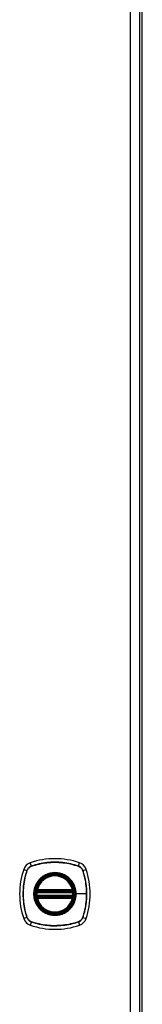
# Model space of a CAD drawing. Header units: inches. Extents: x 12 to 235, y 17 to 143.
# Tile 15 of 25: x 128.56 to 130.62, y 78.81 to 95.3. Entities that reach past the tile are written whole.
import ezdxf

# ---------------------------------------------------------------- set-up
doc = ezdxf.new("R2010")
doc.units = ezdxf.units.IN
doc.header["$MEASUREMENT"] = 0
doc.layers.add('Visible Edges(ANSI)', color=7, linetype='Continuous', lineweight=25)
doc.layers.add('Visible Tangent Edges(ANSI)', color=7, linetype='Continuous', lineweight=25)

msp = doc.modelspace()

# ---------------------------------------------------------------- linework, layer by layer
at = {"layer": 'Visible Edges(ANSI)'}
for p, q in [((130.617, 50.758), (130.617, 110.56)), ((130.576, 50.919), (130.576, 110.4)), ((128.855, 80.699), (129.449, 80.699)), ((129.449, 80.62), (128.855, 80.62)), ((128.859, 80.719), (129.445, 80.719)), ((129.445, 80.601), (128.859, 80.601))]:
    msp.add_line(p, q, dxfattribs=at)
at = {"layer": 'Visible Edges(ANSI)', "flags": 128}
for points in [[(128.844, 80.713), (128.844, 80.713), (128.844, 80.713), (128.844, 80.713), (128.843, 80.712), (128.843, 80.712), (128.843, 80.711), (128.843, 80.711), (128.843, 80.71), (128.843, 80.709), (128.843, 80.708), (128.843, 80.707), (128.842, 80.706), (128.842, 80.705), (128.842, 80.703), (128.842, 80.702), (128.842, 80.701), (128.842, 80.699), (128.841, 80.698), (128.841, 80.696), (128.841, 80.695), (128.841, 80.693), (128.841, 80.692), (128.841, 80.69), (128.84, 80.689)], [(128.84, 80.631), (128.841, 80.63), (128.841, 80.628), (128.841, 80.626), (128.841, 80.625), (128.841, 80.623), (128.841, 80.622), (128.842, 80.62), (128.842, 80.619), (128.842, 80.618), (128.842, 80.616), (128.842, 80.615), (128.842, 80.614), (128.843, 80.613), (128.843, 80.612), (128.843, 80.611), (128.843, 80.61), (128.843, 80.609), (128.843, 80.609), (128.843, 80.608), (128.843, 80.608), (128.844, 80.607), (128.844, 80.607), (128.844, 80.607), (128.844, 80.607)], [(129.464, 80.689), (129.464, 80.69), (129.463, 80.692), (129.463, 80.693), (129.463, 80.695), (129.463, 80.696), (129.463, 80.698), (129.463, 80.699), (129.462, 80.701), (129.462, 80.702), (129.462, 80.703), (129.462, 80.705), (129.462, 80.706), (129.462, 80.707), (129.461, 80.708), (129.461, 80.709), (129.461, 80.71), (129.461, 80.711), (129.461, 80.711), (129.461, 80.712), (129.461, 80.712), (129.461, 80.713), (129.461, 80.713), (129.461, 80.713), (129.461, 80.713)], [(129.461, 80.607), (129.461, 80.607), (129.461, 80.607), (129.461, 80.607), (129.461, 80.608), (129.461, 80.608), (129.461, 80.609), (129.461, 80.609), (129.461, 80.61), (129.461, 80.611), (129.461, 80.612), (129.462, 80.613), (129.462, 80.614), (129.462, 80.615), (129.462, 80.616), (129.462, 80.618), (129.462, 80.619), (129.463, 80.62), (129.463, 80.622), (129.463, 80.623), (129.463, 80.625), (129.463, 80.626), (129.463, 80.628), (129.464, 80.63), (129.464, 80.631)]]:
    msp.add_lwpolyline(points, dxfattribs=at)
at = {"layer": 'Visible Edges(ANSI)'}
for radius in [0.32, 0.315]:
    msp.add_circle((129.152, 80.66), radius, dxfattribs=at)
for centre, radius, start, end in [((128.797, 81.015), 0.177, 108.7722, 161.2278), ((129.152, 79.971), 1.28, 71.2278, 108.7722), ((129.507, 81.015), 0.177, 18.7722, 71.2278), ((129.841, 80.66), 1.28, 161.2278, 198.7722), ((129.152, 80.66), 0.313, 13.6344, 166.3656), ((128.463, 80.66), 1.28, 341.2278, 18.7722), ((129.152, 80.66), 0.313, 174.7499, 185.2501), ((128.855, 80.711), 0.0118, 170.216, 270), ((128.855, 80.609), 0.0118, 90, 189.784), ((129.152, 80.66), 0.313, 166.3656, 170.216), ((128.859, 80.731), 0.0118, 166.3656, 270), ((129.445, 80.731), 0.0118, 270, 13.6344), ((129.449, 80.711), 0.0118, 270, 9.784), ((129.449, 80.609), 0.0118, 350.216, 90), ((129.152, 80.66), 0.313, 9.784, 13.6344), ((129.152, 80.66), 0.313, 354.7499, 5.2501), ((129.152, 80.66), 0.313, 189.784, 193.6344), ((128.859, 80.589), 0.0118, 90, 193.6344), ((129.152, 80.66), 0.313, 193.6344, 346.3656), ((129.445, 80.589), 0.0118, 346.3656, 90), ((129.152, 80.66), 0.313, 346.3656, 350.216), ((128.797, 80.305), 0.177, 198.7722, 251.2278), ((129.152, 81.349), 1.28, 251.2278, 288.7722), ((129.507, 80.305), 0.177, 288.7722, 341.2278)]:
    msp.add_arc(centre, radius, start, end, dxfattribs=at)
at = {"layer": 'Visible Tangent Edges(ANSI)'}
for p, q in [((130.415, 110.4), (130.415, 50.919)), ((128.759, 81.127), (128.74, 81.182)), ((128.76, 81.125), (128.76, 81.126)), ((129.544, 81.126), (129.544, 81.125)), ((129.545, 81.127), (129.564, 81.182)), ((128.63, 81.072), (128.684, 81.053)), ((128.686, 81.052), (128.687, 81.052)), ((129.618, 81.052), (129.618, 81.052)), ((129.62, 81.053), (129.675, 81.072)), ((128.84, 80.689), (128.852, 80.687)), ((128.84, 80.631), (128.852, 80.632)), ((128.85, 80.712), (128.844, 80.713)), ((128.848, 80.734), (128.859, 80.731)), ((128.852, 80.687), (129.452, 80.687)), ((129.452, 80.632), (128.852, 80.632)), ((128.855, 80.699), (128.855, 80.709)), ((128.855, 80.61), (128.855, 80.62)), ((128.859, 80.719), (128.859, 80.731)), ((129.445, 80.731), (128.859, 80.731)), ((128.859, 80.709), (128.859, 80.719)), ((128.859, 80.709), (129.445, 80.709)), ((129.445, 80.731), (129.456, 80.734)), ((129.445, 80.731), (129.445, 80.719)), ((129.445, 80.719), (129.445, 80.709)), ((129.449, 80.709), (129.449, 80.699)), ((129.449, 80.62), (129.449, 80.61)), ((129.452, 80.687), (129.464, 80.689)), ((129.452, 80.632), (129.464, 80.631)), ((129.461, 80.713), (129.455, 80.712)), ((129.504, 80.66), (129.509, 80.66)), ((129.683, 80.66), (129.509, 80.66)), ((128.844, 80.607), (128.85, 80.608)), ((128.859, 80.589), (128.848, 80.586)), ((128.859, 80.601), (128.859, 80.611)), ((129.445, 80.611), (128.859, 80.611)), ((128.859, 80.589), (128.859, 80.601)), ((128.859, 80.589), (129.445, 80.589)), ((129.445, 80.611), (129.445, 80.601)), ((129.445, 80.601), (129.445, 80.589)), ((129.456, 80.586), (129.445, 80.589)), ((129.455, 80.608), (129.461, 80.607)), ((128.684, 80.267), (128.63, 80.248)), ((128.687, 80.267), (128.686, 80.268)), ((128.759, 80.192), (128.74, 80.137)), ((128.76, 80.194), (128.76, 80.194)), ((129.544, 80.194), (129.544, 80.194)), ((129.545, 80.192), (129.564, 80.137)), ((129.618, 80.268), (129.618, 80.267)), ((129.62, 80.267), (129.675, 80.248))]:
    msp.add_line(p, q, dxfattribs=at)
at = {"layer": 'Visible Tangent Edges(ANSI)', "flags": 128}
for points in [[(128.759, 81.127), (128.755, 81.126), (128.75, 81.124), (128.746, 81.122), (128.742, 81.12), (128.738, 81.118), (128.734, 81.116), (128.73, 81.113), (128.727, 81.111), (128.723, 81.108), (128.72, 81.105), (128.716, 81.102), (128.713, 81.099), (128.71, 81.096), (128.707, 81.092), (128.704, 81.089), (128.701, 81.085), (128.699, 81.081), (128.696, 81.078), (128.694, 81.074), (128.692, 81.07), (128.69, 81.066), (128.688, 81.061), (128.686, 81.057), (128.684, 81.053)], [(128.687, 81.052), (128.688, 81.056), (128.69, 81.061), (128.692, 81.065), (128.694, 81.069), (128.696, 81.073), (128.698, 81.076), (128.701, 81.08), (128.703, 81.084), (128.706, 81.087), (128.709, 81.091), (128.712, 81.094), (128.715, 81.097), (128.718, 81.1), (128.721, 81.103), (128.725, 81.106), (128.728, 81.109), (128.732, 81.111), (128.736, 81.114), (128.739, 81.116), (128.743, 81.118), (128.747, 81.12), (128.751, 81.122), (128.755, 81.124), (128.76, 81.125)], [(129.545, 81.127), (129.513, 81.138), (129.481, 81.147), (129.449, 81.156), (129.417, 81.163), (129.384, 81.17), (129.351, 81.176), (129.318, 81.181), (129.285, 81.185), (129.251, 81.188), (129.218, 81.19), (129.185, 81.192), (129.151, 81.192), (129.118, 81.192), (129.085, 81.19), (129.052, 81.188), (129.018, 81.185), (128.985, 81.181), (128.952, 81.176), (128.92, 81.17), (128.887, 81.163), (128.855, 81.156), (128.823, 81.147), (128.791, 81.138), (128.759, 81.127)], [(128.76, 81.126), (128.792, 81.136), (128.823, 81.145), (128.855, 81.154), (128.888, 81.161), (128.92, 81.168), (128.953, 81.174), (128.986, 81.179), (129.019, 81.183), (129.052, 81.187), (129.085, 81.189), (129.118, 81.19), (129.151, 81.191), (129.185, 81.19), (129.218, 81.189), (129.251, 81.187), (129.284, 81.183), (129.317, 81.179), (129.35, 81.174), (129.383, 81.168), (129.416, 81.162), (129.448, 81.154), (129.481, 81.145), (129.512, 81.136), (129.544, 81.126)], [(129.544, 81.125), (129.549, 81.124), (129.553, 81.122), (129.557, 81.12), (129.561, 81.118), (129.565, 81.116), (129.569, 81.114), (129.572, 81.111), (129.576, 81.109), (129.579, 81.106), (129.583, 81.103), (129.586, 81.1), (129.589, 81.097), (129.593, 81.094), (129.595, 81.091), (129.598, 81.087), (129.601, 81.084), (129.604, 81.08), (129.606, 81.076), (129.608, 81.073), (129.61, 81.069), (129.612, 81.065), (129.614, 81.061), (129.616, 81.056), (129.618, 81.052)], [(129.62, 81.053), (129.618, 81.057), (129.616, 81.061), (129.615, 81.066), (129.613, 81.07), (129.61, 81.074), (129.608, 81.078), (129.606, 81.081), (129.603, 81.085), (129.6, 81.089), (129.597, 81.092), (129.594, 81.096), (129.591, 81.099), (129.588, 81.102), (129.584, 81.105), (129.581, 81.108), (129.577, 81.111), (129.574, 81.113), (129.57, 81.116), (129.566, 81.118), (129.562, 81.12), (129.558, 81.122), (129.554, 81.124), (129.549, 81.126), (129.545, 81.127)], [(128.684, 81.053), (128.674, 81.021), (128.665, 80.989), (128.656, 80.957), (128.649, 80.924), (128.642, 80.892), (128.636, 80.859), (128.631, 80.826), (128.627, 80.792), (128.624, 80.759), (128.622, 80.726), (128.62, 80.692), (128.62, 80.659), (128.62, 80.626), (128.622, 80.593), (128.624, 80.559), (128.627, 80.526), (128.631, 80.493), (128.636, 80.46), (128.642, 80.427), (128.649, 80.395), (128.656, 80.363), (128.665, 80.33), (128.674, 80.298), (128.684, 80.267)], [(128.686, 80.268), (128.676, 80.299), (128.667, 80.331), (128.658, 80.363), (128.65, 80.396), (128.644, 80.428), (128.638, 80.461), (128.633, 80.494), (128.629, 80.526), (128.625, 80.56), (128.623, 80.593), (128.622, 80.626), (128.621, 80.659), (128.622, 80.692), (128.623, 80.726), (128.625, 80.759), (128.628, 80.792), (128.633, 80.825), (128.638, 80.858), (128.644, 80.891), (128.65, 80.924), (128.658, 80.956), (128.667, 80.988), (128.676, 81.02), (128.686, 81.052)], [(129.504, 80.66), (129.492, 80.569), (129.457, 80.484), (129.401, 80.41), (129.328, 80.355), (129.243, 80.32), (129.152, 80.308), (129.061, 80.32), (128.975, 80.355), (128.903, 80.411), (128.847, 80.484), (128.812, 80.569), (128.8, 80.66), (128.812, 80.751), (128.847, 80.836), (128.903, 80.909), (128.976, 80.965), (129.061, 81), (129.152, 81.012), (129.244, 81), (129.329, 80.965), (129.401, 80.909), (129.457, 80.836), (129.492, 80.751), (129.504, 80.66)], [(129.38, 80.934), (129.363, 80.947), (129.347, 80.959), (129.329, 80.97), (129.311, 80.979), (129.292, 80.988), (129.273, 80.995), (129.253, 81.002), (129.234, 81.007), (129.214, 81.011), (129.193, 81.014), (129.173, 81.016), (129.152, 81.017), (129.131, 81.016), (129.111, 81.014), (129.09, 81.011), (129.07, 81.007), (129.05, 81.002), (129.031, 80.995), (129.012, 80.988), (128.993, 80.979), (128.975, 80.969), (128.957, 80.959), (128.941, 80.947), (128.925, 80.934)], [(129.618, 81.052), (129.623, 81.036), (129.628, 81.02), (129.633, 81.004), (129.637, 80.988), (129.642, 80.972), (129.646, 80.956), (129.65, 80.94), (129.654, 80.924), (129.657, 80.908), (129.661, 80.891), (129.664, 80.875), (129.666, 80.859), (129.669, 80.842), (129.671, 80.826), (129.674, 80.809), (129.676, 80.793), (129.677, 80.776), (129.679, 80.76), (129.68, 80.743), (129.681, 80.726), (129.682, 80.71), (129.682, 80.693), (129.683, 80.676), (129.683, 80.66)], [(129.62, 80.267), (129.63, 80.298), (129.639, 80.33), (129.648, 80.363), (129.655, 80.395), (129.662, 80.428), (129.668, 80.461), (129.673, 80.494), (129.677, 80.527), (129.68, 80.56), (129.682, 80.594), (129.684, 80.627), (129.684, 80.66), (129.684, 80.694), (129.682, 80.727), (129.68, 80.76), (129.677, 80.793), (129.673, 80.826), (129.668, 80.859), (129.662, 80.892), (129.655, 80.925), (129.648, 80.957), (129.639, 80.989), (129.63, 81.021), (129.62, 81.053)], [(128.877, 80.887), (128.865, 80.871), (128.853, 80.854), (128.842, 80.837), (128.833, 80.819), (128.824, 80.8), (128.816, 80.781), (128.81, 80.761), (128.805, 80.741), (128.801, 80.721), (128.798, 80.701), (128.796, 80.68), (128.795, 80.66), (128.796, 80.639), (128.798, 80.619), (128.801, 80.598), (128.805, 80.578), (128.81, 80.558), (128.817, 80.539), (128.824, 80.519), (128.833, 80.501), (128.842, 80.483), (128.853, 80.465), (128.865, 80.448), (128.877, 80.432)], [(128.925, 80.934), (128.922, 80.933), (128.92, 80.931), (128.918, 80.929), (128.916, 80.927), (128.914, 80.925), (128.912, 80.924), (128.91, 80.922), (128.908, 80.92), (128.906, 80.918), (128.904, 80.916), (128.902, 80.914), (128.9, 80.912), (128.898, 80.91), (128.896, 80.908), (128.894, 80.906), (128.892, 80.904), (128.89, 80.902), (128.888, 80.9), (128.887, 80.898), (128.885, 80.896), (128.883, 80.894), (128.881, 80.892), (128.879, 80.89), (128.877, 80.887)], [(129.427, 80.887), (129.425, 80.89), (129.423, 80.892), (129.421, 80.894), (129.419, 80.896), (129.418, 80.898), (129.416, 80.9), (129.414, 80.902), (129.412, 80.904), (129.41, 80.906), (129.408, 80.908), (129.406, 80.91), (129.404, 80.912), (129.402, 80.914), (129.4, 80.916), (129.398, 80.918), (129.396, 80.92), (129.394, 80.922), (129.392, 80.924), (129.39, 80.925), (129.388, 80.927), (129.386, 80.929), (129.384, 80.931), (129.382, 80.933), (129.38, 80.934)], [(129.509, 80.66), (129.509, 80.67), (129.508, 80.68), (129.508, 80.691), (129.507, 80.701), (129.505, 80.711), (129.504, 80.721), (129.502, 80.731), (129.499, 80.742), (129.497, 80.752), (129.494, 80.761), (129.491, 80.771), (129.488, 80.781), (129.484, 80.79), (129.48, 80.8), (129.476, 80.809), (129.472, 80.819), (129.467, 80.828), (129.462, 80.837), (129.457, 80.846), (129.451, 80.854), (129.445, 80.863), (129.439, 80.871), (129.433, 80.879), (129.427, 80.887)], [(128.848, 80.734), (128.848, 80.733), (128.847, 80.732), (128.847, 80.731), (128.847, 80.73), (128.847, 80.729), (128.847, 80.728), (128.847, 80.727), (128.847, 80.726), (128.847, 80.725), (128.847, 80.724), (128.847, 80.723), (128.847, 80.722), (128.847, 80.721), (128.847, 80.72), (128.847, 80.72), (128.847, 80.719), (128.847, 80.718), (128.848, 80.717), (128.848, 80.716), (128.848, 80.715), (128.848, 80.714), (128.849, 80.714), (128.849, 80.713), (128.85, 80.712)], [(128.85, 80.712), (128.85, 80.712), (128.85, 80.712), (128.85, 80.712), (128.85, 80.711), (128.851, 80.711), (128.851, 80.711), (128.851, 80.711), (128.851, 80.711), (128.851, 80.711), (128.852, 80.711), (128.852, 80.71), (128.852, 80.71), (128.852, 80.71), (128.853, 80.71), (128.853, 80.71), (128.853, 80.71), (128.853, 80.71), (128.854, 80.71), (128.854, 80.71), (128.854, 80.71), (128.854, 80.709), (128.855, 80.709), (128.855, 80.709), (128.855, 80.709)], [(128.852, 80.687), (128.852, 80.688), (128.852, 80.689), (128.853, 80.69), (128.853, 80.69), (128.853, 80.691), (128.853, 80.692), (128.853, 80.693), (128.853, 80.693), (128.854, 80.694), (128.854, 80.695), (128.854, 80.695), (128.854, 80.696), (128.854, 80.696), (128.854, 80.697), (128.855, 80.697), (128.855, 80.698), (128.855, 80.698), (128.855, 80.698), (128.855, 80.699), (128.855, 80.699), (128.855, 80.699), (128.855, 80.699), (128.855, 80.699), (128.855, 80.699)], [(128.855, 80.62), (128.855, 80.621), (128.855, 80.621), (128.855, 80.621), (128.855, 80.621), (128.855, 80.621), (128.855, 80.621), (128.855, 80.622), (128.855, 80.622), (128.855, 80.622), (128.854, 80.623), (128.854, 80.623), (128.854, 80.624), (128.854, 80.625), (128.854, 80.625), (128.854, 80.626), (128.853, 80.626), (128.853, 80.627), (128.853, 80.628), (128.853, 80.629), (128.853, 80.629), (128.853, 80.63), (128.852, 80.631), (128.852, 80.632), (128.852, 80.632)], [(128.855, 80.709), (128.855, 80.709), (128.856, 80.709), (128.856, 80.709), (128.856, 80.709), (128.856, 80.709), (128.856, 80.709), (128.856, 80.709), (128.857, 80.709), (128.857, 80.709), (128.857, 80.709), (128.857, 80.709), (128.857, 80.709), (128.857, 80.709), (128.858, 80.709), (128.858, 80.709), (128.858, 80.709), (128.858, 80.709), (128.858, 80.709), (128.859, 80.709), (128.859, 80.709), (128.859, 80.709), (128.859, 80.709), (128.859, 80.709), (128.859, 80.709)], [(129.427, 80.432), (129.433, 80.44), (129.439, 80.449), (129.445, 80.457), (129.451, 80.465), (129.457, 80.474), (129.462, 80.483), (129.467, 80.492), (129.472, 80.501), (129.476, 80.51), (129.48, 80.52), (129.484, 80.529), (129.488, 80.539), (129.491, 80.549), (129.494, 80.558), (129.497, 80.568), (129.499, 80.578), (129.502, 80.588), (129.504, 80.598), (129.505, 80.609), (129.507, 80.619), (129.508, 80.629), (129.508, 80.639), (129.509, 80.65), (129.509, 80.66)], [(129.445, 80.709), (129.445, 80.709), (129.445, 80.709), (129.445, 80.709), (129.445, 80.709), (129.446, 80.709), (129.446, 80.709), (129.446, 80.709), (129.446, 80.709), (129.446, 80.709), (129.446, 80.709), (129.447, 80.709), (129.447, 80.709), (129.447, 80.709), (129.447, 80.709), (129.447, 80.709), (129.448, 80.709), (129.448, 80.709), (129.448, 80.709), (129.448, 80.709), (129.448, 80.709), (129.448, 80.709), (129.449, 80.709), (129.449, 80.709), (129.449, 80.709)], [(129.449, 80.709), (129.449, 80.709), (129.449, 80.709), (129.45, 80.709), (129.45, 80.71), (129.45, 80.71), (129.45, 80.71), (129.451, 80.71), (129.451, 80.71), (129.451, 80.71), (129.451, 80.71), (129.452, 80.71), (129.452, 80.71), (129.452, 80.71), (129.452, 80.711), (129.453, 80.711), (129.453, 80.711), (129.453, 80.711), (129.453, 80.711), (129.454, 80.711), (129.454, 80.711), (129.454, 80.712), (129.454, 80.712), (129.454, 80.712), (129.455, 80.712)], [(129.449, 80.699), (129.449, 80.699), (129.449, 80.699), (129.449, 80.699), (129.449, 80.699), (129.449, 80.699), (129.449, 80.698), (129.449, 80.698), (129.449, 80.698), (129.45, 80.697), (129.45, 80.697), (129.45, 80.696), (129.45, 80.696), (129.45, 80.695), (129.45, 80.695), (129.45, 80.694), (129.451, 80.693), (129.451, 80.693), (129.451, 80.692), (129.451, 80.691), (129.451, 80.69), (129.452, 80.69), (129.452, 80.689), (129.452, 80.688), (129.452, 80.687)], [(129.452, 80.632), (129.452, 80.632), (129.452, 80.631), (129.452, 80.63), (129.451, 80.629), (129.451, 80.629), (129.451, 80.628), (129.451, 80.627), (129.451, 80.626), (129.45, 80.626), (129.45, 80.625), (129.45, 80.625), (129.45, 80.624), (129.45, 80.623), (129.45, 80.623), (129.45, 80.622), (129.449, 80.622), (129.449, 80.622), (129.449, 80.621), (129.449, 80.621), (129.449, 80.621), (129.449, 80.621), (129.449, 80.621), (129.449, 80.621), (129.449, 80.62)], [(129.455, 80.712), (129.455, 80.713), (129.455, 80.714), (129.456, 80.714), (129.456, 80.715), (129.456, 80.716), (129.456, 80.717), (129.457, 80.718), (129.457, 80.719), (129.457, 80.72), (129.457, 80.72), (129.457, 80.721), (129.457, 80.722), (129.457, 80.723), (129.457, 80.724), (129.457, 80.725), (129.457, 80.726), (129.457, 80.727), (129.457, 80.728), (129.457, 80.729), (129.457, 80.73), (129.457, 80.731), (129.457, 80.732), (129.456, 80.733), (129.456, 80.734)], [(129.683, 80.66), (129.683, 80.643), (129.682, 80.627), (129.682, 80.61), (129.681, 80.594), (129.68, 80.577), (129.679, 80.56), (129.677, 80.544), (129.676, 80.527), (129.674, 80.511), (129.671, 80.494), (129.669, 80.478), (129.666, 80.461), (129.664, 80.445), (129.661, 80.428), (129.657, 80.412), (129.654, 80.396), (129.65, 80.38), (129.646, 80.363), (129.642, 80.347), (129.637, 80.331), (129.633, 80.315), (129.628, 80.299), (129.623, 80.284), (129.618, 80.268)], [(128.85, 80.608), (128.849, 80.607), (128.849, 80.606), (128.848, 80.605), (128.848, 80.605), (128.848, 80.604), (128.848, 80.603), (128.847, 80.602), (128.847, 80.601), (128.847, 80.6), (128.847, 80.599), (128.847, 80.598), (128.847, 80.597), (128.847, 80.596), (128.847, 80.596), (128.847, 80.595), (128.847, 80.594), (128.847, 80.593), (128.847, 80.592), (128.847, 80.591), (128.847, 80.59), (128.847, 80.589), (128.847, 80.588), (128.848, 80.587), (128.848, 80.586)], [(128.855, 80.61), (128.855, 80.61), (128.855, 80.61), (128.854, 80.61), (128.854, 80.61), (128.854, 80.61), (128.854, 80.61), (128.853, 80.61), (128.853, 80.61), (128.853, 80.61), (128.853, 80.61), (128.852, 80.61), (128.852, 80.609), (128.852, 80.609), (128.852, 80.609), (128.851, 80.609), (128.851, 80.609), (128.851, 80.609), (128.851, 80.609), (128.851, 80.608), (128.85, 80.608), (128.85, 80.608), (128.85, 80.608), (128.85, 80.608), (128.85, 80.608)], [(128.859, 80.611), (128.859, 80.611), (128.859, 80.611), (128.859, 80.611), (128.859, 80.611), (128.859, 80.611), (128.858, 80.611), (128.858, 80.611), (128.858, 80.611), (128.858, 80.611), (128.858, 80.611), (128.857, 80.611), (128.857, 80.611), (128.857, 80.611), (128.857, 80.611), (128.857, 80.611), (128.857, 80.611), (128.856, 80.61), (128.856, 80.61), (128.856, 80.61), (128.856, 80.61), (128.856, 80.61), (128.856, 80.61), (128.855, 80.61), (128.855, 80.61)], [(129.449, 80.61), (129.449, 80.61), (129.449, 80.61), (129.448, 80.61), (129.448, 80.61), (129.448, 80.61), (129.448, 80.61), (129.448, 80.61), (129.448, 80.611), (129.447, 80.611), (129.447, 80.611), (129.447, 80.611), (129.447, 80.611), (129.447, 80.611), (129.446, 80.611), (129.446, 80.611), (129.446, 80.611), (129.446, 80.611), (129.446, 80.611), (129.446, 80.611), (129.445, 80.611), (129.445, 80.611), (129.445, 80.611), (129.445, 80.611), (129.445, 80.611)], [(129.455, 80.608), (129.454, 80.608), (129.454, 80.608), (129.454, 80.608), (129.454, 80.608), (129.454, 80.608), (129.453, 80.609), (129.453, 80.609), (129.453, 80.609), (129.453, 80.609), (129.452, 80.609), (129.452, 80.609), (129.452, 80.609), (129.452, 80.61), (129.451, 80.61), (129.451, 80.61), (129.451, 80.61), (129.451, 80.61), (129.45, 80.61), (129.45, 80.61), (129.45, 80.61), (129.45, 80.61), (129.449, 80.61), (129.449, 80.61), (129.449, 80.61)], [(129.456, 80.586), (129.456, 80.587), (129.457, 80.588), (129.457, 80.589), (129.457, 80.59), (129.457, 80.591), (129.457, 80.592), (129.457, 80.593), (129.457, 80.594), (129.457, 80.595), (129.457, 80.596), (129.457, 80.596), (129.457, 80.597), (129.457, 80.598), (129.457, 80.599), (129.457, 80.6), (129.457, 80.601), (129.457, 80.602), (129.456, 80.603), (129.456, 80.604), (129.456, 80.605), (129.456, 80.605), (129.455, 80.606), (129.455, 80.607), (129.455, 80.608)], [(128.877, 80.432), (128.879, 80.43), (128.881, 80.428), (128.883, 80.426), (128.885, 80.424), (128.887, 80.422), (128.888, 80.42), (128.89, 80.418), (128.892, 80.416), (128.894, 80.414), (128.896, 80.412), (128.898, 80.41), (128.9, 80.408), (128.902, 80.406), (128.904, 80.404), (128.906, 80.402), (128.908, 80.4), (128.91, 80.398), (128.912, 80.396), (128.914, 80.394), (128.916, 80.392), (128.918, 80.391), (128.92, 80.389), (128.922, 80.387), (128.925, 80.385)], [(128.925, 80.385), (128.941, 80.373), (128.958, 80.361), (128.975, 80.35), (128.993, 80.341), (129.012, 80.332), (129.031, 80.324), (129.051, 80.318), (129.07, 80.312), (129.091, 80.308), (129.111, 80.305), (129.131, 80.304), (129.152, 80.303), (129.173, 80.304), (129.193, 80.305), (129.214, 80.308), (129.234, 80.313), (129.254, 80.318), (129.273, 80.324), (129.292, 80.332), (129.311, 80.34), (129.329, 80.35), (129.347, 80.361), (129.364, 80.373), (129.38, 80.385)], [(129.38, 80.385), (129.382, 80.387), (129.384, 80.389), (129.386, 80.391), (129.388, 80.392), (129.39, 80.394), (129.392, 80.396), (129.394, 80.398), (129.396, 80.4), (129.398, 80.402), (129.4, 80.404), (129.402, 80.406), (129.404, 80.408), (129.406, 80.41), (129.408, 80.412), (129.41, 80.414), (129.412, 80.416), (129.414, 80.418), (129.416, 80.42), (129.418, 80.422), (129.419, 80.424), (129.421, 80.426), (129.423, 80.428), (129.425, 80.43), (129.427, 80.432)], [(128.684, 80.267), (128.686, 80.262), (128.688, 80.258), (128.69, 80.254), (128.692, 80.25), (128.694, 80.246), (128.696, 80.242), (128.699, 80.238), (128.701, 80.235), (128.704, 80.231), (128.707, 80.227), (128.71, 80.224), (128.713, 80.221), (128.716, 80.218), (128.72, 80.215), (128.723, 80.212), (128.727, 80.209), (128.73, 80.206), (128.734, 80.204), (128.738, 80.202), (128.742, 80.199), (128.746, 80.197), (128.75, 80.196), (128.755, 80.194), (128.759, 80.192)], [(128.76, 80.194), (128.755, 80.196), (128.751, 80.198), (128.747, 80.199), (128.743, 80.201), (128.739, 80.204), (128.736, 80.206), (128.732, 80.208), (128.728, 80.211), (128.725, 80.214), (128.721, 80.216), (128.718, 80.219), (128.715, 80.222), (128.712, 80.226), (128.709, 80.229), (128.706, 80.232), (128.703, 80.236), (128.701, 80.24), (128.698, 80.243), (128.696, 80.247), (128.694, 80.251), (128.692, 80.255), (128.69, 80.259), (128.688, 80.263), (128.687, 80.267)], [(128.759, 80.192), (128.791, 80.182), (128.823, 80.173), (128.855, 80.164), (128.888, 80.157), (128.92, 80.15), (128.953, 80.144), (128.986, 80.139), (129.02, 80.135), (129.053, 80.132), (129.086, 80.129), (129.12, 80.128), (129.153, 80.128), (129.186, 80.128), (129.219, 80.13), (129.253, 80.132), (129.286, 80.135), (129.319, 80.139), (129.352, 80.144), (129.384, 80.15), (129.417, 80.157), (129.449, 80.164), (129.482, 80.173), (129.514, 80.182), (129.545, 80.192)], [(129.544, 80.194), (129.513, 80.184), (129.481, 80.174), (129.449, 80.166), (129.416, 80.158), (129.384, 80.151), (129.351, 80.146), (129.318, 80.141), (129.285, 80.136), (129.252, 80.133), (129.219, 80.131), (129.186, 80.13), (129.153, 80.129), (129.12, 80.129), (129.086, 80.131), (129.053, 80.133), (129.02, 80.136), (128.987, 80.14), (128.954, 80.145), (128.921, 80.151), (128.888, 80.158), (128.856, 80.166), (128.824, 80.174), (128.792, 80.184), (128.76, 80.194)], [(129.618, 80.267), (129.616, 80.263), (129.614, 80.259), (129.612, 80.255), (129.61, 80.251), (129.608, 80.247), (129.606, 80.243), (129.604, 80.24), (129.601, 80.236), (129.598, 80.232), (129.595, 80.229), (129.593, 80.226), (129.589, 80.222), (129.586, 80.219), (129.583, 80.216), (129.579, 80.214), (129.576, 80.211), (129.572, 80.208), (129.569, 80.206), (129.565, 80.204), (129.561, 80.201), (129.557, 80.199), (129.553, 80.198), (129.549, 80.196), (129.544, 80.194)], [(129.545, 80.192), (129.549, 80.194), (129.554, 80.196), (129.558, 80.197), (129.562, 80.199), (129.566, 80.202), (129.57, 80.204), (129.574, 80.206), (129.577, 80.209), (129.581, 80.212), (129.584, 80.215), (129.588, 80.218), (129.591, 80.221), (129.594, 80.224), (129.597, 80.227), (129.6, 80.231), (129.603, 80.235), (129.606, 80.238), (129.608, 80.242), (129.61, 80.246), (129.613, 80.25), (129.615, 80.254), (129.616, 80.258), (129.618, 80.262), (129.62, 80.267)]]:
    msp.add_lwpolyline(points, dxfattribs=at)
at = {"layer": 'Visible Tangent Edges(ANSI)'}
for radius in [0.346, 0.342, 0.325, 0.324]:
    msp.add_circle((129.152, 80.66), radius, dxfattribs=at)
for start, end in [(13.6344, 166.3656), (174.7499, 185.2501), (354.7499, 5.2501), (193.6344, 346.3656)]:
    msp.add_arc((129.152, 80.66), 0.301, start, end, dxfattribs=at)
for centre, major_axis, ratio, start_param, end_param in [((128.761, 81.123), (-0.00312, 0.00933), 0.002893, 1.047966, 1.288612), ((129.544, 81.123), (-0.00312, -0.00933), 0.002893, 1.85298, 2.093627), ((128.689, 81.051), (0.00933, -0.00312), 0.002893, 1.85298, 2.093627), ((129.615, 81.051), (-0.00933, -0.00312), 0.002893, 4.189559, 4.430205), ((128.844, 80.713), (0.00773, 0.00893), 0.431674, 4.96723, 6.283185), ((128.855, 80.708), (0.0021, 0.0116), 0.025638, 0, 1.426581), ((129.449, 80.708), (-0.0021, 0.0116), 0.025638, 4.856604, 6.283185), ((129.46, 80.713), (-0.00773, 0.00893), 0.431674, 0, 1.315955), ((128.844, 80.607), (0.00773, -0.00893), 0.431674, 0, 1.315955), ((128.855, 80.612), (0.0021, -0.0116), 0.025638, 4.856604, 6.283185), ((129.449, 80.612), (-0.0021, -0.0116), 0.025638, 0, 1.426581), ((129.46, 80.607), (-0.00773, -0.00893), 0.431674, 4.96723, 6.283185), ((128.689, 80.268), (0.00933, 0.00312), 0.002893, 4.189559, 4.430205), ((128.761, 80.197), (0.00312, 0.00933), 0.002893, 1.85298, 2.093627), ((129.544, 80.197), (-0.00312, 0.00933), 0.002893, 4.189559, 4.430205), ((129.615, 80.268), (-0.00933, 0.00312), 0.002893, 1.85298, 2.093627)]:
    msp.add_ellipse(centre, major_axis=major_axis, ratio=ratio, start_param=start_param, end_param=end_param, dxfattribs=at)

doc.saveas('drawing.dxf')
